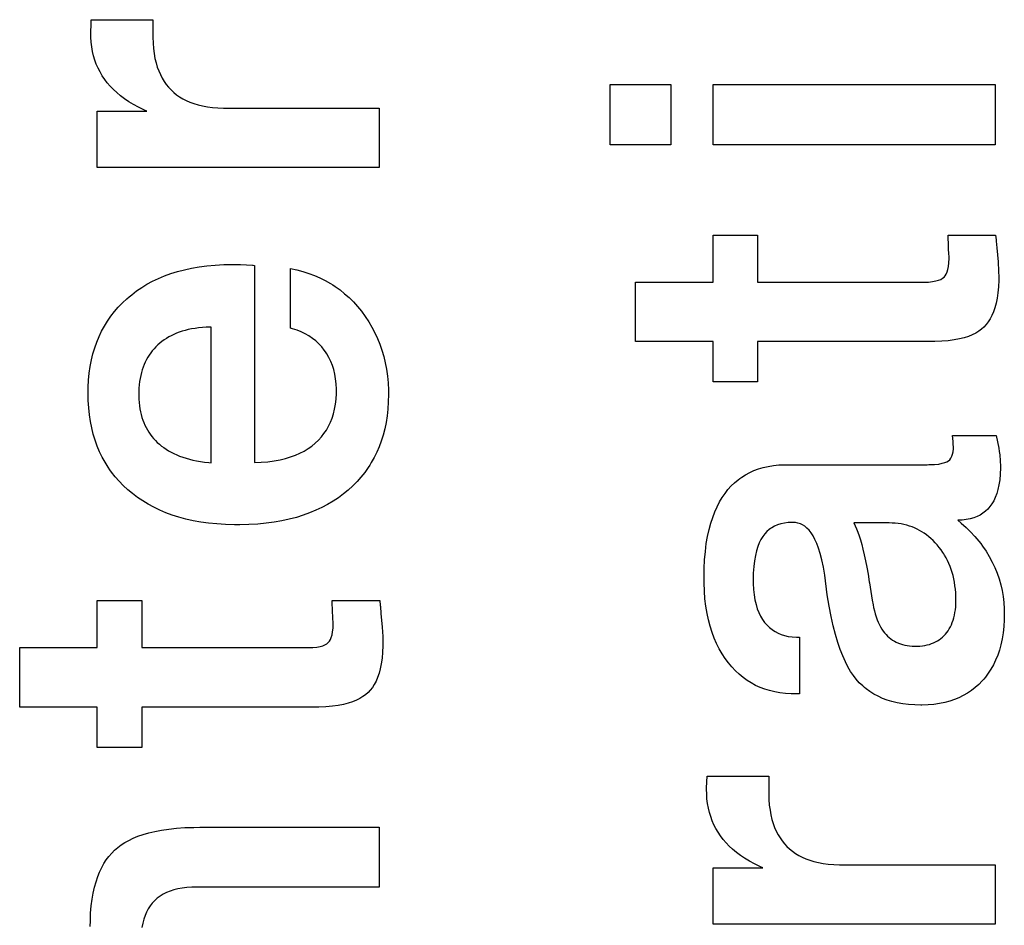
# Paper-space layout '170608_CRESCAD_1' of a CAD drawing. Header units: inches. Extents: x 0 to 17, y 0 to 11.
# Tile 118 of 139: x 15.156 to 15.2582, y 6.8806 to 6.9746. Entities that reach past the tile are written whole.
import ezdxf

# ---------------------------------------------------------------- set-up
doc = ezdxf.new("R2010")
doc.units = ezdxf.units.IN
doc.header["$LTSCALE"] = 0.935
doc.header["$MEASUREMENT"] = 0
doc.linetypes.add('HIDDEN', pattern=[0.2, 0.1, -0.1])
doc.layers.add('DEFAULT_2', color=7, linetype='HIDDEN')

psp = doc.layouts.new('170608_CRESCAD_1')

# ---------------------------------------------------------------- linework, layer by layer
at = {"layer": 'DEFAULT_2', "color": 7, "linetype": 'CONTINUOUS'}
for p, q in [((15.16339, 6.97407), (15.1634, 6.97463)), ((15.1634, 6.97463), (15.1698, 6.97463)), ((15.1698, 6.97463), (15.1698, 6.97297)), ((15.16335, 6.97341), (15.16339, 6.97407)), ((15.16335, 6.97325), (15.16335, 6.97341)), ((15.16336, 6.9728), (15.16335, 6.97325)), ((15.16339, 6.9723), (15.16336, 6.9728)), ((15.1698, 6.97297), (15.1698, 6.9728)), ((15.1698, 6.9728), (15.16982, 6.9722)), ((15.16345, 6.97181), (15.16339, 6.9723)), ((15.16354, 6.97134), (15.16345, 6.97181)), ((15.16982, 6.9722), (15.16987, 6.97164)), ((15.16987, 6.97164), (15.16993, 6.97111)), ((15.16364, 6.97088), (15.16354, 6.97134)), ((15.16378, 6.97044), (15.16364, 6.97088)), ((15.16393, 6.97002), (15.16378, 6.97044)), ((15.16993, 6.97111), (15.17002, 6.97061)), ((15.17002, 6.97061), (15.17013, 6.97015)), ((15.16411, 6.9696), (15.16393, 6.97002)), ((15.16432, 6.9692), (15.16411, 6.9696)), ((15.17013, 6.97015), (15.17026, 6.96971)), ((15.17026, 6.96971), (15.17041, 6.9693)), ((15.16455, 6.96881), (15.16432, 6.9692)), ((15.1648, 6.96843), (15.16455, 6.96881)), ((15.16507, 6.96807), (15.1648, 6.96843)), ((15.17041, 6.9693), (15.17058, 6.96892)), ((15.17058, 6.96892), (15.17077, 6.96856)), ((15.17077, 6.96856), (15.17097, 6.96822)), ((15.16537, 6.96772), (15.16507, 6.96807)), ((15.1657, 6.96738), (15.16537, 6.96772)), ((15.16606, 6.96705), (15.1657, 6.96738)), ((15.17097, 6.96822), (15.17119, 6.96791)), ((15.17119, 6.96791), (15.17143, 6.96761)), ((15.17143, 6.96761), (15.17169, 6.96734)), ((15.17169, 6.96734), (15.17196, 6.96708)), ((15.21726, 6.96163), (15.21726, 6.96789)), ((15.21726, 6.96789), (15.22355, 6.96789)), ((15.22355, 6.96789), (15.22355, 6.96163)), ((15.22795, 6.96163), (15.22795, 6.96789)), ((15.22795, 6.96789), (15.25721, 6.96789)), ((15.25721, 6.96789), (15.25721, 6.96163)), ((15.16644, 6.96672), (15.16606, 6.96705)), ((15.16686, 6.96641), (15.16644, 6.96672)), ((15.1673, 6.96611), (15.16686, 6.96641)), ((15.17196, 6.96708), (15.17226, 6.96684)), ((15.17226, 6.96684), (15.17257, 6.96662)), ((15.17257, 6.96662), (15.17291, 6.96641)), ((15.17291, 6.96641), (15.17327, 6.96623)), ((15.16779, 6.96582), (15.1673, 6.96611)), ((15.16831, 6.96553), (15.16779, 6.96582)), ((15.16886, 6.96526), (15.16831, 6.96553)), ((15.16918, 6.96512), (15.16886, 6.96526)), ((15.17327, 6.96623), (15.17365, 6.96606)), ((15.17365, 6.96606), (15.17406, 6.96591)), ((15.17406, 6.96591), (15.1745, 6.96578)), ((15.1745, 6.96578), (15.17496, 6.96567)), ((15.17496, 6.96567), (15.17546, 6.96558)), ((15.17546, 6.96558), (15.17598, 6.96551)), ((15.17598, 6.96551), (15.17655, 6.96546)), ((15.17655, 6.96546), (15.17714, 6.96544)), ((15.17714, 6.96544), (15.17734, 6.96544)), ((15.17734, 6.96544), (15.1933, 6.96544)), ((15.1933, 6.96544), (15.1933, 6.95927)), ((15.16403, 6.95927), (15.16403, 6.96512)), ((15.16403, 6.96512), (15.16918, 6.96512)), ((15.22355, 6.96163), (15.21726, 6.96163)), ((15.25721, 6.96163), (15.22795, 6.96163)), ((15.1933, 6.95927), (15.16403, 6.95927)), ((15.22795, 6.94737), (15.22795, 6.95226)), ((15.22795, 6.95226), (15.23256, 6.95226)), ((15.23256, 6.95226), (15.23256, 6.94737)), ((15.25238, 6.95103), (15.25233, 6.95226)), ((15.25233, 6.95226), (15.25727, 6.95226)), ((15.25727, 6.95226), (15.25732, 6.95176)), ((15.25239, 6.95068), (15.25238, 6.95103)), ((15.25732, 6.95176), (15.25732, 6.95163)), ((15.25732, 6.95163), (15.25739, 6.95093)), ((15.25739, 6.95093), (15.25752, 6.94948)), ((15.25241, 6.95045), (15.25239, 6.95068)), ((15.25244, 6.9499), (15.25241, 6.95045)), ((15.17382, 6.94882), (15.1746, 6.94895)), ((15.1746, 6.94895), (15.17541, 6.94906)), ((15.17541, 6.94906), (15.17627, 6.94914)), ((15.17627, 6.94914), (15.17715, 6.94919)), ((15.17715, 6.94919), (15.17808, 6.94921)), ((15.17808, 6.94921), (15.17819, 6.94921)), ((15.17819, 6.94921), (15.17889, 6.9492)), ((15.17889, 6.9492), (15.18015, 6.94913)), ((15.18015, 6.94913), (15.18016, 6.94913)), ((15.18016, 6.94913), (15.1802, 6.94912)), ((15.1802, 6.94912), (15.18035, 6.9491)), ((15.18035, 6.9491), (15.18035, 6.92863)), ((15.25232, 6.94869), (15.25238, 6.94901)), ((15.25238, 6.94901), (15.25242, 6.94939)), ((15.25242, 6.94939), (15.25244, 6.94982)), ((15.25244, 6.94982), (15.25244, 6.9499)), ((15.25752, 6.94948), (15.25758, 6.94851)), ((15.17038, 6.94775), (15.17101, 6.94801)), ((15.17101, 6.94801), (15.17166, 6.94825)), ((15.17166, 6.94825), (15.17235, 6.94846)), ((15.17235, 6.94846), (15.17307, 6.94865)), ((15.17307, 6.94865), (15.17382, 6.94882)), ((15.18408, 6.94258), (15.18408, 6.94878)), ((15.18408, 6.94878), (15.18473, 6.94864)), ((15.18473, 6.94864), (15.18537, 6.94848)), ((15.18537, 6.94848), (15.18598, 6.94828)), ((15.18598, 6.94828), (15.18657, 6.94807)), ((15.18657, 6.94807), (15.18714, 6.94782)), ((15.25177, 6.94777), (15.25191, 6.94789)), ((15.25191, 6.94789), (15.25203, 6.94803)), ((15.25203, 6.94803), (15.25215, 6.94821)), ((15.25215, 6.94821), (15.25224, 6.94843)), ((15.25224, 6.94843), (15.25232, 6.94869)), ((15.25758, 6.94851), (15.25759, 6.94787)), ((15.25759, 6.94787), (15.25759, 6.94756)), ((15.16864, 6.94681), (15.16919, 6.94715)), ((15.16919, 6.94715), (15.16977, 6.94746)), ((15.16977, 6.94746), (15.17038, 6.94775)), ((15.18714, 6.94782), (15.18769, 6.94755)), ((15.18769, 6.94755), (15.18822, 6.94724)), ((15.18822, 6.94724), (15.18848, 6.94708)), ((15.18848, 6.94708), (15.18873, 6.94692)), ((15.18873, 6.94692), (15.18923, 6.94656)), ((15.2199, 6.94119), (15.2199, 6.94737)), ((15.2199, 6.94737), (15.22795, 6.94737)), ((15.23256, 6.94737), (15.24981, 6.94737)), ((15.24981, 6.94737), (15.25031, 6.94738)), ((15.25031, 6.94738), (15.25072, 6.94743)), ((15.25072, 6.94743), (15.25107, 6.94749)), ((15.25107, 6.94749), (15.25135, 6.94757)), ((15.25135, 6.94757), (15.25158, 6.94766)), ((15.25158, 6.94766), (15.25177, 6.94777)), ((15.25756, 6.94688), (15.25751, 6.94626)), ((15.25759, 6.94756), (15.25756, 6.94688)), ((15.16711, 6.94565), (15.16735, 6.94586)), ((15.16735, 6.94586), (15.1676, 6.94606)), ((15.1676, 6.94606), (15.16811, 6.94645)), ((15.16811, 6.94645), (15.16864, 6.94681)), ((15.18923, 6.94656), (15.1897, 6.94617)), ((15.1897, 6.94617), (15.19017, 6.94576)), ((15.25751, 6.94626), (15.25742, 6.94569)), ((15.16621, 6.94477), (15.16664, 6.94522)), ((15.16664, 6.94522), (15.16711, 6.94565)), ((15.19017, 6.94576), (15.19061, 6.94532)), ((15.19061, 6.94532), (15.19104, 6.94484)), ((15.19104, 6.94484), (15.19145, 6.94434)), ((15.25732, 6.94518), (15.25719, 6.94471)), ((15.25742, 6.94569), (15.25732, 6.94518)), ((15.16509, 6.94333), (15.16543, 6.94383)), ((15.16543, 6.94383), (15.16581, 6.94431)), ((15.16581, 6.94431), (15.16621, 6.94477)), ((15.19145, 6.94434), (15.19185, 6.9438)), ((15.19185, 6.9438), (15.19221, 6.94325)), ((15.25688, 6.9439), (15.2567, 6.94355)), ((15.25705, 6.94428), (15.25688, 6.9439)), ((15.25719, 6.94471), (15.25705, 6.94428)), ((15.16448, 6.94228), (15.16477, 6.94281)), ((15.16477, 6.94281), (15.16509, 6.94333)), ((15.19221, 6.94325), (15.19254, 6.94269)), ((15.25628, 6.94296), (15.25605, 6.94271)), ((15.2565, 6.94324), (15.25628, 6.94296)), ((15.2567, 6.94355), (15.2565, 6.94324)), ((15.16421, 6.94172), (15.16448, 6.94228)), ((15.1717, 6.94181), (15.17144, 6.94168)), ((15.17197, 6.94194), (15.1717, 6.94181)), ((15.17225, 6.94206), (15.17197, 6.94194)), ((15.17254, 6.94217), (15.17225, 6.94206)), ((15.17284, 6.94227), (15.17254, 6.94217)), ((15.17315, 6.94236), (15.17284, 6.94227)), ((15.17348, 6.94244), (15.17315, 6.94236)), ((15.17382, 6.94251), (15.17348, 6.94244)), ((15.17418, 6.94257), (15.17382, 6.94251)), ((15.17455, 6.94262), (15.17418, 6.94257)), ((15.17494, 6.94266), (15.17455, 6.94262)), ((15.17534, 6.94268), (15.17494, 6.94266)), ((15.17576, 6.94269), (15.17534, 6.94268)), ((15.17585, 6.94269), (15.17576, 6.94269)), ((15.17585, 6.92861), (15.17585, 6.94269)), ((15.1843, 6.94252), (15.18408, 6.94258)), ((15.18476, 6.94237), (15.1843, 6.94252)), ((15.1852, 6.9422), (15.18476, 6.94237)), ((15.18561, 6.942), (15.1852, 6.9422)), ((15.186, 6.94178), (15.18561, 6.942)), ((15.18636, 6.94153), (15.186, 6.94178)), ((15.19254, 6.94269), (15.19284, 6.94211)), ((15.19284, 6.94211), (15.19312, 6.94152)), ((15.25444, 6.94174), (15.254, 6.9416)), ((15.25484, 6.94191), (15.25444, 6.94174)), ((15.2552, 6.94208), (15.25484, 6.94191)), ((15.25552, 6.94228), (15.2552, 6.94208)), ((15.2558, 6.94248), (15.25552, 6.94228)), ((15.25605, 6.94271), (15.2558, 6.94248)), ((15.16376, 6.94055), (15.16398, 6.94115)), ((15.16398, 6.94115), (15.16421, 6.94172)), ((15.17031, 6.94085), (15.17011, 6.94065)), ((15.17052, 6.94103), (15.17031, 6.94085)), ((15.17073, 6.94121), (15.17052, 6.94103)), ((15.17096, 6.94137), (15.17073, 6.94121)), ((15.1712, 6.94153), (15.17096, 6.94137)), ((15.17144, 6.94168), (15.1712, 6.94153)), ((15.1867, 6.94126), (15.18636, 6.94153)), ((15.18702, 6.94096), (15.1867, 6.94126)), ((15.18732, 6.94064), (15.18702, 6.94096)), ((15.19312, 6.94152), (15.19336, 6.94092)), ((15.19336, 6.94092), (15.19358, 6.94029)), ((15.22795, 6.94119), (15.2199, 6.94119)), ((15.22795, 6.937), (15.22795, 6.94119)), ((15.23256, 6.94119), (15.23256, 6.937)), ((15.25054, 6.94119), (15.23256, 6.94119)), ((15.25094, 6.9412), (15.25054, 6.94119)), ((15.25168, 6.94123), (15.25094, 6.9412)), ((15.25235, 6.94129), (15.25168, 6.94123)), ((15.25296, 6.94137), (15.25235, 6.94129)), ((15.2535, 6.94147), (15.25296, 6.94137)), ((15.254, 6.9416), (15.2535, 6.94147)), ((15.16342, 6.93929), (15.16358, 6.93993)), ((15.16358, 6.93993), (15.16376, 6.94055)), ((15.16942, 6.9398), (15.16927, 6.93957)), ((15.16958, 6.94003), (15.16942, 6.9398)), ((15.16966, 6.94013), (15.16958, 6.94003)), ((15.16974, 6.94024), (15.16966, 6.94013)), ((15.16992, 6.94045), (15.16974, 6.94024)), ((15.17011, 6.94065), (15.16992, 6.94045)), ((15.18759, 6.9403), (15.18732, 6.94064)), ((15.18772, 6.94012), (15.18759, 6.9403)), ((15.18784, 6.93993), (15.18772, 6.94012)), ((15.18807, 6.93955), (15.18784, 6.93993)), ((15.19358, 6.94029), (15.19376, 6.93965)), ((15.1633, 6.93862), (15.16342, 6.93929)), ((15.1689, 6.93882), (15.16879, 6.93855)), ((15.16901, 6.93907), (15.1689, 6.93882)), ((15.16914, 6.93933), (15.16901, 6.93907)), ((15.16927, 6.93957), (15.16914, 6.93933)), ((15.18826, 6.93914), (15.18807, 6.93955)), ((15.18843, 6.93872), (15.18826, 6.93914)), ((15.18857, 6.93828), (15.18843, 6.93872)), ((15.19376, 6.93965), (15.19392, 6.93899)), ((15.19392, 6.93899), (15.19404, 6.93832)), ((15.16313, 6.9372), (15.1632, 6.93792)), ((15.1632, 6.93792), (15.1633, 6.93862)), ((15.16854, 6.93768), (15.16848, 6.93736)), ((15.16861, 6.93798), (15.16854, 6.93768)), ((15.1687, 6.93827), (15.16861, 6.93798)), ((15.16879, 6.93855), (15.1687, 6.93827)), ((15.18868, 6.93781), (15.18857, 6.93828)), ((15.18877, 6.93732), (15.18868, 6.93781)), ((15.19404, 6.93832), (15.19414, 6.93762)), ((15.16309, 6.93645), (15.16313, 6.9372)), ((15.16838, 6.93671), (15.16835, 6.93636)), ((15.16842, 6.93704), (15.16838, 6.93671)), ((15.16848, 6.93736), (15.16842, 6.93704)), ((15.18882, 6.9368), (15.18877, 6.93732)), ((15.18885, 6.93626), (15.18882, 6.9368)), ((15.19414, 6.93762), (15.19421, 6.9369)), ((15.19421, 6.9369), (15.19424, 6.93616)), ((15.23256, 6.937), (15.22795, 6.937)), ((15.16308, 6.93587), (15.16309, 6.93645)), ((15.1631, 6.93509), (15.16308, 6.93587)), ((15.16834, 6.93599), (15.16833, 6.93571)), ((15.16833, 6.93571), (15.16834, 6.93556)), ((15.16835, 6.93636), (15.16834, 6.93599)), ((15.18882, 6.93522), (15.18885, 6.93579)), ((15.18885, 6.93608), (15.18885, 6.93626)), ((15.18885, 6.93579), (15.18885, 6.93608)), ((15.19425, 6.9357), (15.19423, 6.93493)), ((15.19424, 6.93616), (15.19425, 6.93571)), ((15.19425, 6.93571), (15.19425, 6.9357)), ((15.16314, 6.93433), (15.1631, 6.93509)), ((15.16834, 6.93556), (15.16835, 6.93521)), ((15.16835, 6.93521), (15.16837, 6.93486)), ((15.16837, 6.93486), (15.16841, 6.93453)), ((15.18866, 6.93417), (15.18875, 6.93468)), ((15.18875, 6.93468), (15.18882, 6.93522)), ((15.19423, 6.93493), (15.19418, 6.93418)), ((15.16322, 6.9336), (15.16314, 6.93433)), ((15.16333, 6.9329), (15.16322, 6.9336)), ((15.16841, 6.93453), (15.16845, 6.93421)), ((15.16845, 6.93421), (15.16851, 6.93391)), ((15.16851, 6.93391), (15.16858, 6.93361)), ((15.16858, 6.93361), (15.16866, 6.93332)), ((15.1884, 6.93324), (15.18855, 6.93369)), ((15.18855, 6.93369), (15.18866, 6.93417)), ((15.19418, 6.93418), (15.19411, 6.93347)), ((15.16346, 6.93222), (15.16333, 6.9329)), ((15.16866, 6.93332), (15.16876, 6.93305)), ((15.16876, 6.93305), (15.16886, 6.93278)), ((15.16886, 6.93278), (15.16897, 6.93252)), ((15.18804, 6.9324), (15.18823, 6.93281)), ((15.18823, 6.93281), (15.1884, 6.93324)), ((15.194, 6.93278), (15.19386, 6.93212)), ((15.19411, 6.93347), (15.194, 6.93278)), ((15.16362, 6.93157), (15.16346, 6.93222)), ((15.16381, 6.93095), (15.16362, 6.93157)), ((15.16897, 6.93252), (15.16909, 6.93227)), ((15.16909, 6.93227), (15.16923, 6.93203)), ((15.16923, 6.93203), (15.16937, 6.93179)), ((15.16937, 6.93179), (15.16945, 6.93168)), ((15.16945, 6.93168), (15.16953, 6.93157)), ((15.16953, 6.93157), (15.1697, 6.93135)), ((15.18729, 6.93129), (15.18756, 6.93164)), ((15.18756, 6.93164), (15.18769, 6.93182)), ((15.18769, 6.93182), (15.18781, 6.93201)), ((15.18781, 6.93201), (15.18804, 6.9324)), ((15.19386, 6.93212), (15.1937, 6.93148)), ((15.16403, 6.93034), (15.16381, 6.93095)), ((15.1697, 6.93135), (15.16987, 6.93113)), ((15.16987, 6.93113), (15.17006, 6.93093)), ((15.17006, 6.93093), (15.17026, 6.93073)), ((15.17026, 6.93073), (15.17048, 6.93054)), ((15.17048, 6.93054), (15.1707, 6.93035)), ((15.18629, 6.93035), (15.18665, 6.93065)), ((15.18665, 6.93065), (15.18698, 6.93096)), ((15.18698, 6.93096), (15.18729, 6.93129)), ((15.19351, 6.93086), (15.19329, 6.93027)), ((15.1937, 6.93148), (15.19351, 6.93086)), ((15.25285, 6.93081), (15.2528, 6.93143)), ((15.2528, 6.93143), (15.25732, 6.93143)), ((15.25287, 6.93063), (15.25285, 6.93081)), ((15.25287, 6.93056), (15.25287, 6.93063)), ((15.25288, 6.93021), (15.25287, 6.93056)), ((15.25732, 6.93143), (15.25747, 6.9308)), ((15.25747, 6.9308), (15.2576, 6.93014)), ((15.16427, 6.92976), (15.16403, 6.93034)), ((15.16454, 6.9292), (15.16427, 6.92976)), ((15.1707, 6.93035), (15.17093, 6.93018)), ((15.17093, 6.93018), (15.17118, 6.93001)), ((15.17118, 6.93001), (15.17143, 6.92986)), ((15.17143, 6.92986), (15.1717, 6.92971)), ((15.1717, 6.92971), (15.17198, 6.92956)), ((15.17198, 6.92956), (15.17227, 6.92943)), ((15.1846, 6.9294), (15.18507, 6.92961)), ((15.18507, 6.92961), (15.1855, 6.92983)), ((15.1855, 6.92983), (15.18591, 6.93008)), ((15.18591, 6.93008), (15.18629, 6.93035)), ((15.19304, 6.9297), (15.19277, 6.92915)), ((15.19329, 6.93027), (15.19304, 6.9297)), ((15.25272, 6.92928), (15.2528, 6.9295)), ((15.2528, 6.9295), (15.25285, 6.92976)), ((15.25285, 6.92976), (15.25288, 6.93006)), ((15.25288, 6.93006), (15.25288, 6.93021)), ((15.2576, 6.93014), (15.25765, 6.92979)), ((15.25765, 6.92979), (15.25769, 6.92943)), ((15.16484, 6.92866), (15.16454, 6.9292)), ((15.16516, 6.92814), (15.16484, 6.92866)), ((15.17227, 6.92943), (15.17258, 6.9293)), ((15.17258, 6.9293), (15.1729, 6.92919)), ((15.1729, 6.92919), (15.17324, 6.92908)), ((15.17324, 6.92908), (15.17359, 6.92898)), ((15.17359, 6.92898), (15.17396, 6.92889)), ((15.17396, 6.92889), (15.17434, 6.92881)), ((15.17434, 6.92881), (15.17474, 6.92874)), ((15.17474, 6.92874), (15.17516, 6.92868)), ((15.17516, 6.92868), (15.1756, 6.92863)), ((15.1756, 6.92863), (15.17585, 6.92861)), ((15.18035, 6.92863), (15.18104, 6.92866)), ((15.18104, 6.92866), (15.18174, 6.92872)), ((15.18174, 6.92872), (15.18239, 6.92881)), ((15.18239, 6.92881), (15.183, 6.92892)), ((15.183, 6.92892), (15.18357, 6.92906)), ((15.18357, 6.92906), (15.1841, 6.92922)), ((15.1841, 6.92922), (15.1846, 6.9294)), ((15.19247, 6.92862), (15.19231, 6.92836)), ((15.19277, 6.92915), (15.19247, 6.92862)), ((15.25092, 6.92844), (15.25138, 6.92848)), ((15.25138, 6.92848), (15.25173, 6.92855)), ((15.25173, 6.92855), (15.25201, 6.92862)), ((15.25201, 6.92862), (15.25221, 6.92871)), ((15.25221, 6.92871), (15.25237, 6.9288)), ((15.25237, 6.9288), (15.2525, 6.92893)), ((15.2525, 6.92893), (15.25262, 6.92909)), ((15.25262, 6.92909), (15.25272, 6.92928)), ((15.25769, 6.92943), (15.25775, 6.92881)), ((15.25775, 6.92881), (15.25776, 6.92825)), ((15.16533, 6.92789), (15.16516, 6.92814)), ((15.16551, 6.92764), (15.16533, 6.92789)), ((15.16589, 6.92716), (15.16551, 6.92764)), ((15.19179, 6.9276), (15.1914, 6.92712)), ((15.19214, 6.9281), (15.19179, 6.9276)), ((15.19231, 6.92836), (15.19214, 6.9281)), ((15.23132, 6.92737), (15.23174, 6.9276)), ((15.23174, 6.9276), (15.23218, 6.9278)), ((15.23218, 6.9278), (15.23265, 6.92797)), ((15.23265, 6.92797), (15.23314, 6.92812)), ((15.23314, 6.92812), (15.23366, 6.92823)), ((15.23366, 6.92823), (15.23421, 6.92832)), ((15.23421, 6.92832), (15.23478, 6.92838)), ((15.23478, 6.92838), (15.23539, 6.92841)), ((15.23539, 6.92841), (15.23564, 6.92841)), ((15.23564, 6.92841), (15.25017, 6.92841)), ((15.25017, 6.92841), (15.25035, 6.92842)), ((15.25035, 6.92842), (15.25092, 6.92844)), ((15.25774, 6.92744), (15.25769, 6.92685)), ((15.25776, 6.92808), (15.25774, 6.92744)), ((15.25776, 6.92825), (15.25776, 6.92808)), ((15.1663, 6.92669), (15.16589, 6.92716)), ((15.16673, 6.92624), (15.1663, 6.92669)), ((15.19099, 6.92666), (15.19055, 6.92621)), ((15.1914, 6.92712), (15.19099, 6.92666)), ((15.22982, 6.9262), (15.23017, 6.92653)), ((15.23017, 6.92653), (15.23053, 6.92684)), ((15.23053, 6.92684), (15.23072, 6.92699)), ((15.23072, 6.92699), (15.23091, 6.92712)), ((15.23091, 6.92712), (15.23132, 6.92737)), ((15.25769, 6.92685), (15.25761, 6.92632)), ((15.1672, 6.92581), (15.16673, 6.92624)), ((15.16769, 6.9254), (15.1672, 6.92581)), ((15.16821, 6.92501), (15.16769, 6.9254)), ((15.19008, 6.92578), (15.18957, 6.92537)), ((15.19055, 6.92621), (15.19008, 6.92578)), ((15.22889, 6.925), (15.22918, 6.92543)), ((15.22918, 6.92543), (15.22949, 6.92583)), ((15.22949, 6.92583), (15.22982, 6.9262)), ((15.25738, 6.92541), (15.25723, 6.92501)), ((15.2575, 6.92584), (15.25738, 6.92541)), ((15.25761, 6.92632), (15.2575, 6.92584)), ((15.16875, 6.92464), (15.16821, 6.92501)), ((15.16931, 6.9243), (15.16875, 6.92464)), ((15.1885, 6.92462), (15.18793, 6.92428)), ((15.18905, 6.92498), (15.1885, 6.92462)), ((15.18957, 6.92537), (15.18905, 6.92498)), ((15.22836, 6.92404), (15.22861, 6.92454)), ((15.22861, 6.92454), (15.22889, 6.925)), ((15.25707, 6.92466), (15.25688, 6.92434)), ((15.25723, 6.92501), (15.25707, 6.92466)), ((15.16989, 6.92398), (15.16931, 6.9243)), ((15.17051, 6.92369), (15.16989, 6.92398)), ((15.17114, 6.92342), (15.17051, 6.92369)), ((15.17181, 6.92317), (15.17114, 6.92342)), ((15.18607, 6.92341), (15.1854, 6.92316)), ((15.18672, 6.92367), (15.18607, 6.92341)), ((15.18734, 6.92396), (15.18672, 6.92367)), ((15.18793, 6.92428), (15.18734, 6.92396)), ((15.2279, 6.92294), (15.22812, 6.92351)), ((15.22812, 6.92351), (15.22836, 6.92404)), ((15.25594, 6.92336), (15.25565, 6.92318)), ((15.25621, 6.92357), (15.25594, 6.92336)), ((15.25646, 6.9238), (15.25621, 6.92357)), ((15.25668, 6.92406), (15.25646, 6.9238)), ((15.25688, 6.92434), (15.25668, 6.92406)), ((15.1725, 6.92295), (15.17181, 6.92317)), ((15.17322, 6.92276), (15.1725, 6.92295)), ((15.17398, 6.92259), (15.17322, 6.92276)), ((15.17477, 6.92245), (15.17398, 6.92259)), ((15.17559, 6.92233), (15.17477, 6.92245)), ((15.17645, 6.92225), (15.17559, 6.92233)), ((15.18155, 6.92233), (15.18068, 6.92224)), ((15.18239, 6.92244), (15.18155, 6.92233)), ((15.18319, 6.92258), (15.18239, 6.92244)), ((15.18396, 6.92275), (15.18319, 6.92258)), ((15.18469, 6.92294), (15.18396, 6.92275)), ((15.1854, 6.92316), (15.18469, 6.92294)), ((15.22753, 6.92167), (15.2277, 6.92232)), ((15.2277, 6.92232), (15.2279, 6.92294)), ((15.23534, 6.92234), (15.23498, 6.92226)), ((15.23573, 6.92239), (15.23534, 6.92234)), ((15.23615, 6.92241), (15.23573, 6.92239)), ((15.23623, 6.92241), (15.23615, 6.92241)), ((15.23649, 6.9224), (15.23623, 6.92241)), ((15.23675, 6.92235), (15.23649, 6.9224)), ((15.23687, 6.92231), (15.23675, 6.92235)), ((15.237, 6.92227), (15.23687, 6.92231)), ((15.24254, 6.92236), (15.24268, 6.92207)), ((15.24621, 6.92236), (15.24254, 6.92236)), ((15.24654, 6.92235), (15.24621, 6.92236)), ((15.24685, 6.92233), (15.24654, 6.92235)), ((15.24716, 6.9223), (15.24685, 6.92233)), ((15.25378, 6.92265), (15.25334, 6.92263)), ((15.25334, 6.92263), (15.2537, 6.92234)), ((15.2537, 6.92234), (15.2542, 6.9219)), ((15.25422, 6.9227), (15.25378, 6.92265)), ((15.25463, 6.92279), (15.25422, 6.9227)), ((15.255, 6.92289), (15.25463, 6.92279)), ((15.25534, 6.92303), (15.255, 6.92289)), ((15.25565, 6.92318), (15.25534, 6.92303)), ((15.17734, 6.92219), (15.17645, 6.92225)), ((15.17827, 6.92216), (15.17734, 6.92219)), ((15.17857, 6.92216), (15.17827, 6.92216)), ((15.17882, 6.92216), (15.17857, 6.92216)), ((15.17977, 6.92219), (15.17882, 6.92216)), ((15.18068, 6.92224), (15.17977, 6.92219)), ((15.22737, 6.92096), (15.22753, 6.92167)), ((15.23353, 6.92146), (15.23331, 6.92122)), ((15.23378, 6.92167), (15.23353, 6.92146)), ((15.23391, 6.92177), (15.23378, 6.92167)), ((15.23405, 6.92186), (15.23391, 6.92177)), ((15.23433, 6.92202), (15.23405, 6.92186)), ((15.23464, 6.92215), (15.23433, 6.92202)), ((15.23498, 6.92226), (15.23464, 6.92215)), ((15.23723, 6.92216), (15.237, 6.92227)), ((15.23746, 6.92201), (15.23723, 6.92216)), ((15.23768, 6.92183), (15.23746, 6.92201)), ((15.2379, 6.9216), (15.23768, 6.92183)), ((15.23811, 6.92134), (15.2379, 6.9216)), ((15.23832, 6.92102), (15.23811, 6.92134)), ((15.24268, 6.92207), (15.24282, 6.92176)), ((15.24282, 6.92176), (15.24296, 6.92141)), ((15.24296, 6.92141), (15.24309, 6.92102)), ((15.24746, 6.92225), (15.24716, 6.9223)), ((15.24775, 6.9222), (15.24746, 6.92225)), ((15.24804, 6.92213), (15.24775, 6.9222)), ((15.24832, 6.92204), (15.24804, 6.92213)), ((15.24859, 6.92195), (15.24832, 6.92204)), ((15.24885, 6.92184), (15.24859, 6.92195)), ((15.24898, 6.92178), (15.24885, 6.92184)), ((15.24911, 6.92172), (15.24898, 6.92178)), ((15.24936, 6.92159), (15.24911, 6.92172)), ((15.24961, 6.92145), (15.24936, 6.92159)), ((15.24985, 6.92129), (15.24961, 6.92145)), ((15.2542, 6.9219), (15.25467, 6.92144)), ((15.25467, 6.92144), (15.25512, 6.92096)), ((15.22724, 6.92021), (15.22737, 6.92096)), ((15.23274, 6.92029), (15.23258, 6.9199)), ((15.23291, 6.92064), (15.23274, 6.92029)), ((15.2331, 6.92095), (15.23291, 6.92064)), ((15.23331, 6.92122), (15.2331, 6.92095)), ((15.23852, 6.92065), (15.23832, 6.92102)), ((15.23871, 6.92023), (15.23852, 6.92065)), ((15.24309, 6.92102), (15.24323, 6.9206)), ((15.24323, 6.9206), (15.24337, 6.92013)), ((15.25009, 6.92112), (15.24985, 6.92129)), ((15.25032, 6.92093), (15.25009, 6.92112)), ((15.25055, 6.92074), (15.25032, 6.92093)), ((15.25078, 6.92053), (15.25055, 6.92074)), ((15.25099, 6.9203), (15.25078, 6.92053)), ((15.2512, 6.92007), (15.25099, 6.9203)), ((15.25512, 6.92096), (15.25553, 6.92047)), ((15.25553, 6.92047), (15.25572, 6.92022)), ((15.22706, 6.91854), (15.22714, 6.9194)), ((15.22714, 6.9194), (15.22724, 6.92021)), ((15.23244, 6.91946), (15.23233, 6.91897)), ((15.23258, 6.9199), (15.23244, 6.91946)), ((15.2389, 6.91973), (15.23871, 6.92023)), ((15.23907, 6.91917), (15.2389, 6.91973)), ((15.24337, 6.92013), (15.2435, 6.91962)), ((15.2435, 6.91962), (15.24364, 6.91906)), ((15.25141, 6.91982), (15.2512, 6.92007)), ((15.2516, 6.91956), (15.25141, 6.91982)), ((15.25179, 6.91929), (15.2516, 6.91956)), ((15.25188, 6.91915), (15.25179, 6.91929)), ((15.25572, 6.92022), (15.25591, 6.91996)), ((15.25591, 6.91996), (15.25627, 6.91943)), ((15.25627, 6.91943), (15.2566, 6.91887)), ((15.22702, 6.91762), (15.22706, 6.91854)), ((15.23223, 6.91843), (15.23216, 6.91782)), ((15.23233, 6.91897), (15.23223, 6.91843)), ((15.23924, 6.91852), (15.23907, 6.91917)), ((15.23939, 6.91778), (15.23924, 6.91852)), ((15.24364, 6.91906), (15.24377, 6.91844)), ((15.24377, 6.91844), (15.2439, 6.91778)), ((15.25196, 6.91902), (15.25188, 6.91915)), ((15.25212, 6.91874), (15.25196, 6.91902)), ((15.25227, 6.91845), (15.25212, 6.91874)), ((15.25241, 6.91815), (15.25227, 6.91845)), ((15.2566, 6.91887), (15.25691, 6.9183)), ((15.25691, 6.9183), (15.25718, 6.91772)), ((15.227, 6.91664), (15.22702, 6.91762)), ((15.23216, 6.91782), (15.23211, 6.91715)), ((15.23953, 6.91695), (15.23939, 6.91778)), ((15.2439, 6.91778), (15.24403, 6.91704)), ((15.25254, 6.91785), (15.25241, 6.91815)), ((15.25265, 6.91754), (15.25254, 6.91785)), ((15.25275, 6.91722), (15.25265, 6.91754)), ((15.25285, 6.91689), (15.25275, 6.91722)), ((15.25718, 6.91772), (15.25741, 6.91714)), ((15.227, 6.91662), (15.227, 6.91664)), ((15.227, 6.91614), (15.227, 6.91662)), ((15.23211, 6.91715), (15.2321, 6.91641)), ((15.2321, 6.91641), (15.2321, 6.91606)), ((15.2398, 6.9149), (15.23953, 6.91695)), ((15.24403, 6.91704), (15.24415, 6.91625)), ((15.24415, 6.91625), (15.24417, 6.91613)), ((15.25293, 6.91655), (15.25285, 6.91689)), ((15.253, 6.9162), (15.25293, 6.91655)), ((15.25305, 6.91584), (15.253, 6.9162)), ((15.25741, 6.91714), (15.25762, 6.91655)), ((15.25762, 6.91655), (15.25779, 6.91594)), ((15.22704, 6.91528), (15.227, 6.91614)), ((15.2271, 6.91447), (15.22704, 6.91528)), ((15.2321, 6.91606), (15.23213, 6.91545)), ((15.23213, 6.91545), (15.23219, 6.91488)), ((15.24417, 6.91613), (15.24446, 6.91434)), ((15.2531, 6.91548), (15.25305, 6.91584)), ((15.25313, 6.9151), (15.2531, 6.91548)), ((15.25779, 6.91594), (15.25793, 6.91533)), ((15.25793, 6.91533), (15.25804, 6.91471)), ((15.16403, 6.90941), (15.16403, 6.9143)), ((15.16403, 6.9143), (15.16864, 6.9143)), ((15.16864, 6.9143), (15.16864, 6.90941)), ((15.18846, 6.91307), (15.18841, 6.9143)), ((15.18841, 6.9143), (15.19335, 6.9143)), ((15.19335, 6.9143), (15.1934, 6.9138)), ((15.22719, 6.9137), (15.2271, 6.91447)), ((15.23219, 6.91488), (15.23228, 6.91436)), ((15.23228, 6.91436), (15.2324, 6.91388)), ((15.23999, 6.91372), (15.2398, 6.9149)), ((15.24446, 6.91434), (15.24455, 6.91385)), ((15.25315, 6.91471), (15.25313, 6.9151)), ((15.25315, 6.91434), (15.25315, 6.91471)), ((15.25315, 6.91434), (15.25315, 6.91434)), ((15.25315, 6.91399), (15.25315, 6.91434)), ((15.25804, 6.91471), (15.25811, 6.91408)), ((15.1934, 6.9138), (15.19341, 6.91367)), ((15.19341, 6.91367), (15.19347, 6.91297)), ((15.22732, 6.91297), (15.22719, 6.9137)), ((15.2324, 6.91388), (15.23253, 6.91344)), ((15.23253, 6.91344), (15.23269, 6.91304)), ((15.2402, 6.91264), (15.23999, 6.91372)), ((15.24455, 6.91385), (15.2446, 6.91358)), ((15.2446, 6.91358), (15.24468, 6.91323)), ((15.24468, 6.91323), (15.24477, 6.91291)), ((15.25305, 6.91305), (15.25309, 6.91335)), ((15.25309, 6.91335), (15.25313, 6.91366)), ((15.25313, 6.91366), (15.25315, 6.91399)), ((15.25811, 6.91408), (15.25816, 6.91343)), ((15.25816, 6.91343), (15.25817, 6.9129)), ((15.18848, 6.91272), (15.18846, 6.91307)), ((15.18849, 6.91249), (15.18848, 6.91272)), ((15.18852, 6.91194), (15.18849, 6.91249)), ((15.19347, 6.91297), (15.1936, 6.91152)), ((15.22746, 6.91228), (15.22732, 6.91297)), ((15.22764, 6.91162), (15.22746, 6.91228)), ((15.23269, 6.91304), (15.23287, 6.91267)), ((15.23287, 6.91267), (15.23307, 6.91234)), ((15.23307, 6.91234), (15.23329, 6.91203)), ((15.24042, 6.91166), (15.2402, 6.91264)), ((15.24477, 6.91291), (15.24487, 6.9126)), ((15.24487, 6.9126), (15.24498, 6.91231)), ((15.24498, 6.91231), (15.24509, 6.91204)), ((15.25277, 6.91201), (15.25285, 6.91225)), ((15.25285, 6.91225), (15.25293, 6.91251)), ((15.25293, 6.91251), (15.253, 6.91277)), ((15.253, 6.91277), (15.25305, 6.91305)), ((15.25816, 6.91229), (15.25811, 6.91159)), ((15.25817, 6.9129), (15.25816, 6.91229)), ((15.18846, 6.91105), (15.1885, 6.91142)), ((15.1885, 6.91142), (15.18852, 6.91186)), ((15.18852, 6.91186), (15.18852, 6.91194)), ((15.1936, 6.91152), (15.19366, 6.91055)), ((15.22784, 6.91099), (15.22764, 6.91162)), ((15.23329, 6.91203), (15.23354, 6.91175)), ((15.23354, 6.91175), (15.23379, 6.9115)), ((15.23379, 6.9115), (15.23407, 6.91128)), ((15.23407, 6.91128), (15.23422, 6.91118)), ((15.23422, 6.91118), (15.23437, 6.91108)), ((15.23437, 6.91108), (15.23468, 6.91092)), ((15.24065, 6.91076), (15.24042, 6.91166)), ((15.24509, 6.91204), (15.24521, 6.91179)), ((15.24521, 6.91179), (15.24533, 6.91156)), ((15.24533, 6.91156), (15.24547, 6.91134)), ((15.24547, 6.91134), (15.24561, 6.91113)), ((15.24561, 6.91113), (15.24575, 6.91094)), ((15.25219, 6.91098), (15.25233, 6.91116)), ((15.25233, 6.91116), (15.25245, 6.91136)), ((15.25245, 6.91136), (15.25257, 6.91157)), ((15.25257, 6.91157), (15.25267, 6.91178)), ((15.25267, 6.91178), (15.25277, 6.91201)), ((15.25811, 6.91159), (15.25804, 6.91093)), ((15.18799, 6.90993), (15.18812, 6.91007)), ((15.18812, 6.91007), (15.18823, 6.91025)), ((15.18823, 6.91025), (15.18832, 6.91047)), ((15.18832, 6.91047), (15.1884, 6.91073)), ((15.1884, 6.91073), (15.18846, 6.91105)), ((15.19366, 6.91055), (15.19367, 6.90991)), ((15.22806, 6.91039), (15.22784, 6.91099)), ((15.22831, 6.90983), (15.22806, 6.91039)), ((15.23468, 6.91092), (15.23502, 6.91078)), ((15.23502, 6.91078), (15.23537, 6.91067)), ((15.23537, 6.91067), (15.23575, 6.91058)), ((15.23575, 6.91058), (15.23616, 6.91053)), ((15.23616, 6.91053), (15.2366, 6.91051)), ((15.2366, 6.91051), (15.23671, 6.9105)), ((15.23671, 6.9105), (15.23692, 6.9105)), ((15.23692, 6.9105), (15.23692, 6.90461)), ((15.24089, 6.90994), (15.24065, 6.91076)), ((15.24575, 6.91094), (15.2459, 6.91077)), ((15.2459, 6.91077), (15.24606, 6.91061)), ((15.24606, 6.91061), (15.24623, 6.91046)), ((15.24623, 6.91046), (15.2464, 6.91032)), ((15.2464, 6.91032), (15.24658, 6.91019)), ((15.24658, 6.91019), (15.24677, 6.91008)), ((15.24677, 6.91008), (15.24696, 6.90997)), ((15.25103, 6.91), (15.25122, 6.91011)), ((15.25122, 6.91011), (15.2514, 6.91023)), ((15.2514, 6.91023), (15.25157, 6.91035)), ((15.25157, 6.91035), (15.25174, 6.91049)), ((15.25174, 6.91049), (15.2519, 6.91064)), ((15.2519, 6.91064), (15.25205, 6.9108)), ((15.25205, 6.9108), (15.25219, 6.91098)), ((15.25794, 6.91031), (15.25781, 6.90971)), ((15.25804, 6.91093), (15.25794, 6.91031)), ((15.15598, 6.90323), (15.15598, 6.90941)), ((15.15598, 6.90941), (15.16403, 6.90941)), ((15.16864, 6.90941), (15.18589, 6.90941)), ((15.18589, 6.90941), (15.18639, 6.90942)), ((15.18639, 6.90942), (15.18681, 6.90946)), ((15.18681, 6.90946), (15.18715, 6.90953)), ((15.18715, 6.90953), (15.18743, 6.90961)), ((15.18743, 6.90961), (15.18766, 6.9097)), ((15.18766, 6.9097), (15.18785, 6.90981)), ((15.18785, 6.90981), (15.18799, 6.90993)), ((15.19367, 6.9096), (15.19364, 6.90892)), ((15.19367, 6.90991), (15.19367, 6.9096)), ((15.22858, 6.90929), (15.22831, 6.90983)), ((15.22887, 6.90878), (15.22858, 6.90929)), ((15.24114, 6.90921), (15.24089, 6.90994)), ((15.2414, 6.90854), (15.24114, 6.90921)), ((15.24696, 6.90997), (15.24717, 6.90988)), ((15.24717, 6.90988), (15.24738, 6.9098)), ((15.24738, 6.9098), (15.2476, 6.90973)), ((15.2476, 6.90973), (15.24783, 6.90967)), ((15.24783, 6.90967), (15.24807, 6.90962)), ((15.24807, 6.90962), (15.24832, 6.90959)), ((15.24832, 6.90959), (15.24859, 6.90956)), ((15.24859, 6.90956), (15.24886, 6.90955)), ((15.24886, 6.90955), (15.24895, 6.90955)), ((15.24895, 6.90955), (15.24913, 6.90955)), ((15.24913, 6.90955), (15.24941, 6.90957)), ((15.24941, 6.90957), (15.24967, 6.9096)), ((15.24967, 6.9096), (15.24993, 6.90964)), ((15.24993, 6.90964), (15.25017, 6.90969)), ((15.25017, 6.90969), (15.2504, 6.90975)), ((15.2504, 6.90975), (15.25062, 6.90982)), ((15.25062, 6.90982), (15.25083, 6.90991)), ((15.25083, 6.90991), (15.25103, 6.91)), ((15.25766, 6.90915), (15.25748, 6.90862)), ((15.25781, 6.90971), (15.25766, 6.90915)), ((15.19359, 6.9083), (15.1935, 6.90773)), ((15.19364, 6.90892), (15.19359, 6.9083)), ((15.22919, 6.90829), (15.22887, 6.90878)), ((15.22953, 6.90783), (15.22919, 6.90829)), ((15.24167, 6.90794), (15.2414, 6.90854)), ((15.25727, 6.90811), (15.25704, 6.90763)), ((15.25748, 6.90862), (15.25727, 6.90811)), ((15.1934, 6.90722), (15.19327, 6.90675)), ((15.1935, 6.90773), (15.1934, 6.90722)), ((15.22989, 6.9074), (15.22953, 6.90783)), ((15.23026, 6.907), (15.22989, 6.9074)), ((15.23065, 6.90664), (15.23026, 6.907)), ((15.24194, 6.90741), (15.24167, 6.90794)), ((15.24222, 6.90693), (15.24194, 6.90741)), ((15.25678, 6.90718), (15.2565, 6.90675)), ((15.25704, 6.90763), (15.25678, 6.90718)), ((15.19313, 6.90632), (15.19296, 6.90594)), ((15.19327, 6.90675), (15.19313, 6.90632)), ((15.23105, 6.90631), (15.23065, 6.90664)), ((15.23147, 6.90601), (15.23105, 6.90631)), ((15.2319, 6.90574), (15.23147, 6.90601)), ((15.24251, 6.9065), (15.24222, 6.90693)), ((15.2428, 6.90613), (15.24251, 6.9065)), ((15.24312, 6.90576), (15.2428, 6.90613)), ((15.25603, 6.90614), (15.25586, 6.90595)), ((15.2562, 6.90634), (15.25603, 6.90614)), ((15.2565, 6.90675), (15.2562, 6.90634)), ((15.19236, 6.905), (15.19213, 6.90475)), ((15.19258, 6.90528), (15.19236, 6.905)), ((15.19278, 6.90559), (15.19258, 6.90528)), ((15.19296, 6.90594), (15.19278, 6.90559)), ((15.23235, 6.90549), (15.2319, 6.90574)), ((15.23282, 6.90528), (15.23235, 6.90549)), ((15.23331, 6.9051), (15.23282, 6.90528)), ((15.23381, 6.90494), (15.23331, 6.9051)), ((15.23434, 6.90481), (15.23381, 6.90494)), ((15.24347, 6.90543), (15.24312, 6.90576)), ((15.24365, 6.90527), (15.24347, 6.90543)), ((15.24383, 6.90512), (15.24365, 6.90527)), ((15.24422, 6.90484), (15.24383, 6.90512)), ((15.25475, 6.90496), (15.25434, 6.90468)), ((15.25514, 6.90526), (15.25475, 6.90496)), ((15.25551, 6.90559), (15.25514, 6.90526)), ((15.25586, 6.90595), (15.25551, 6.90559)), ((15.19092, 6.90394), (15.19052, 6.90378)), ((15.19128, 6.90412), (15.19092, 6.90394)), ((15.1916, 6.90432), (15.19128, 6.90412)), ((15.19188, 6.90452), (15.1916, 6.90432)), ((15.19213, 6.90475), (15.19188, 6.90452)), ((15.23488, 6.90472), (15.23434, 6.90481)), ((15.23546, 6.90465), (15.23488, 6.90472)), ((15.23605, 6.90461), (15.23546, 6.90465)), ((15.23643, 6.90461), (15.23605, 6.90461)), ((15.23692, 6.90461), (15.23643, 6.90461)), ((15.24463, 6.90458), (15.24422, 6.90484)), ((15.24506, 6.90435), (15.24463, 6.90458)), ((15.24552, 6.90414), (15.24506, 6.90435)), ((15.246, 6.90396), (15.24552, 6.90414)), ((15.24651, 6.9038), (15.246, 6.90396)), ((15.25299, 6.90402), (15.2525, 6.90385)), ((15.25346, 6.90421), (15.25299, 6.90402)), ((15.25391, 6.90443), (15.25346, 6.90421)), ((15.25434, 6.90468), (15.25391, 6.90443)), ((15.16403, 6.90323), (15.15598, 6.90323)), ((15.16403, 6.89904), (15.16403, 6.90323)), ((15.16864, 6.90323), (15.16864, 6.89904)), ((15.18662, 6.90323), (15.16864, 6.90323)), ((15.18702, 6.90324), (15.18662, 6.90323)), ((15.18776, 6.90327), (15.18702, 6.90324)), ((15.18843, 6.90333), (15.18776, 6.90327)), ((15.18904, 6.90341), (15.18843, 6.90333)), ((15.18958, 6.90351), (15.18904, 6.90341)), ((15.19008, 6.90364), (15.18958, 6.90351)), ((15.19052, 6.90378), (15.19008, 6.90364)), ((15.24705, 6.90367), (15.24651, 6.9038)), ((15.24763, 6.90357), (15.24705, 6.90367)), ((15.24823, 6.90349), (15.24763, 6.90357)), ((15.24888, 6.90345), (15.24823, 6.90349)), ((15.2495, 6.90343), (15.24888, 6.90345)), ((15.24962, 6.90343), (15.2495, 6.90343)), ((15.25026, 6.90346), (15.24962, 6.90343)), ((15.25086, 6.90351), (15.25026, 6.90346)), ((15.25143, 6.90359), (15.25086, 6.90351)), ((15.25198, 6.90371), (15.25143, 6.90359)), ((15.2525, 6.90385), (15.25198, 6.90371)), ((15.16864, 6.89904), (15.16403, 6.89904)), ((15.22731, 6.89548), (15.22732, 6.89605)), ((15.22732, 6.89605), (15.23372, 6.89605)), ((15.23372, 6.89605), (15.23372, 6.89439)), ((15.22727, 6.89482), (15.22731, 6.89548)), ((15.22727, 6.89467), (15.22727, 6.89482)), ((15.22728, 6.89422), (15.22727, 6.89467)), ((15.22731, 6.89371), (15.22728, 6.89422)), ((15.22737, 6.89322), (15.22731, 6.89371)), ((15.23372, 6.89439), (15.23372, 6.89421)), ((15.23372, 6.89421), (15.23374, 6.89362)), ((15.22746, 6.89275), (15.22737, 6.89322)), ((15.22756, 6.8923), (15.22746, 6.89275)), ((15.23374, 6.89362), (15.23378, 6.89305)), ((15.23378, 6.89305), (15.23385, 6.89253)), ((15.2277, 6.89186), (15.22756, 6.8923)), ((15.22785, 6.89143), (15.2277, 6.89186)), ((15.23385, 6.89253), (15.23394, 6.89203)), ((15.23394, 6.89203), (15.23405, 6.89157)), ((15.17145, 6.89056), (15.17226, 6.89065)), ((15.17226, 6.89065), (15.17313, 6.89071)), ((15.17313, 6.89071), (15.17406, 6.89074)), ((15.17406, 6.89074), (15.17469, 6.89075)), ((15.17469, 6.89075), (15.1933, 6.89075)), ((15.1933, 6.89075), (15.1933, 6.88452)), ((15.22803, 6.89102), (15.22785, 6.89143)), ((15.22824, 6.89062), (15.22803, 6.89102)), ((15.23405, 6.89157), (15.23418, 6.89113)), ((15.23418, 6.89113), (15.23433, 6.89072)), ((15.23433, 6.89072), (15.2345, 6.89034)), ((15.16776, 6.88961), (15.16825, 6.88981)), ((15.16825, 6.88981), (15.16879, 6.89)), ((15.16879, 6.89), (15.16938, 6.89017)), ((15.16938, 6.89017), (15.17002, 6.89032)), ((15.17002, 6.89032), (15.17071, 6.89045)), ((15.17071, 6.89045), (15.17145, 6.89056)), ((15.22847, 6.89023), (15.22824, 6.89062)), ((15.22872, 6.88985), (15.22847, 6.89023)), ((15.22899, 6.88949), (15.22872, 6.88985)), ((15.2345, 6.89034), (15.23469, 6.88998)), ((15.23469, 6.88998), (15.23489, 6.88964)), ((15.23489, 6.88964), (15.23511, 6.88933)), ((15.16583, 6.88837), (15.16615, 6.88865)), ((15.16615, 6.88865), (15.1665, 6.88891)), ((15.1665, 6.88891), (15.16688, 6.88916)), ((15.16688, 6.88916), (15.1673, 6.88939)), ((15.1673, 6.88939), (15.16776, 6.88961)), ((15.22929, 6.88914), (15.22899, 6.88949)), ((15.22962, 6.88879), (15.22929, 6.88914)), ((15.22997, 6.88846), (15.22962, 6.88879)), ((15.23511, 6.88933), (15.23535, 6.88903)), ((15.23535, 6.88903), (15.23561, 6.88876)), ((15.23561, 6.88876), (15.23588, 6.8885)), ((15.16497, 6.88737), (15.16524, 6.88773)), ((15.16524, 6.88773), (15.16553, 6.88806)), ((15.16553, 6.88806), (15.16583, 6.88837)), ((15.23036, 6.88814), (15.22997, 6.88846)), ((15.23078, 6.88783), (15.23036, 6.88814)), ((15.23122, 6.88753), (15.23078, 6.88783)), ((15.23588, 6.8885), (15.23618, 6.88826)), ((15.23618, 6.88826), (15.23649, 6.88804)), ((15.23649, 6.88804), (15.23683, 6.88783)), ((15.23683, 6.88783), (15.23719, 6.88765)), ((15.23719, 6.88765), (15.23757, 6.88748)), ((15.16427, 6.8861), (15.16449, 6.88656)), ((15.16449, 6.88656), (15.16472, 6.88698)), ((15.16472, 6.88698), (15.16497, 6.88737)), ((15.23171, 6.88723), (15.23122, 6.88753)), ((15.23223, 6.88695), (15.23171, 6.88723)), ((15.23278, 6.88668), (15.23223, 6.88695)), ((15.2331, 6.88654), (15.23278, 6.88668)), ((15.23757, 6.88748), (15.23798, 6.88733)), ((15.23798, 6.88733), (15.23841, 6.8872)), ((15.23841, 6.8872), (15.23888, 6.88709)), ((15.23888, 6.88709), (15.23938, 6.887)), ((15.23938, 6.887), (15.2399, 6.88693)), ((15.2399, 6.88693), (15.24047, 6.88688)), ((15.24047, 6.88688), (15.24106, 6.88686)), ((15.24106, 6.88686), (15.24126, 6.88686)), ((15.24126, 6.88686), (15.25721, 6.88686)), ((15.25721, 6.88686), (15.25721, 6.88069)), ((15.1639, 6.88509), (15.16408, 6.88562)), ((15.16408, 6.88562), (15.16427, 6.8861)), ((15.22795, 6.88069), (15.22795, 6.88654)), ((15.22795, 6.88654), (15.2331, 6.88654)), ((15.16361, 6.88392), (15.16374, 6.88453)), ((15.16374, 6.88453), (15.1639, 6.88509)), ((15.17386, 6.88452), (15.17333, 6.88449)), ((15.17407, 6.88452), (15.17386, 6.88452)), ((15.1933, 6.88452), (15.17407, 6.88452)), ((15.16349, 6.88328), (15.16361, 6.88392)), ((15.17056, 6.8836), (15.17026, 6.88338)), ((15.17088, 6.8838), (15.17056, 6.8836)), ((15.17122, 6.88397), (15.17088, 6.8838)), ((15.17158, 6.88412), (15.17122, 6.88397)), ((15.17197, 6.88425), (15.17158, 6.88412)), ((15.17239, 6.88436), (15.17197, 6.88425)), ((15.17285, 6.88444), (15.17239, 6.88436)), ((15.17333, 6.88449), (15.17285, 6.88444)), ((15.16334, 6.88184), (15.16341, 6.88258)), ((15.16341, 6.88258), (15.16349, 6.88328)), ((15.16952, 6.88258), (15.16932, 6.88227)), ((15.16974, 6.88287), (15.16952, 6.88258)), ((15.16999, 6.88313), (15.16974, 6.88287)), ((15.17026, 6.88338), (15.16999, 6.88313)), ((15.16331, 6.88104), (15.16334, 6.88184)), ((15.16899, 6.88158), (15.16886, 6.8812)), ((15.16914, 6.88193), (15.16899, 6.88158)), ((15.16932, 6.88227), (15.16914, 6.88193)), ((15.1633, 6.88044), (15.16331, 6.88104)), ((15.16875, 6.88079), (15.16867, 6.88035)), ((15.16886, 6.8812), (15.16875, 6.88079)), ((15.25721, 6.88069), (15.22795, 6.88069))]:
    psp.add_line(p, q, dxfattribs=at)

doc.saveas('drawing.dxf')
